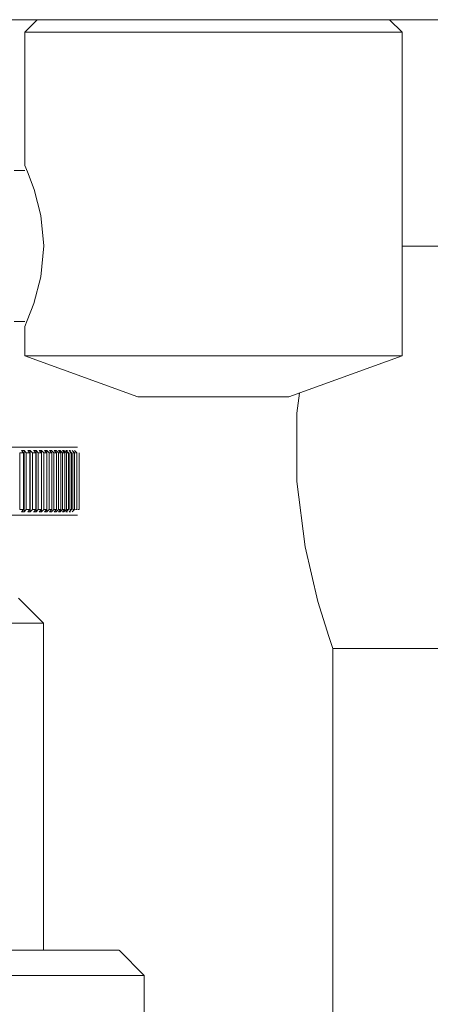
# Model space of a CAD drawing. Header units: millimetres. Extents: x 3925 to 5043, y -86 to 778.
# Tile 11 of 164: x 4128.56 to 4132.64, y 234.79 to 244.58. Entities that reach past the tile are written whole.
import ezdxf

# ---------------------------------------------------------------- set-up
doc = ezdxf.new("R2010")
doc.units = ezdxf.units.MM
doc.header["$LTSCALE"] = 46.255
doc.layers.add('140-155102-0DXF_CONTINUOUS_LINE', color=7, linetype='CONTINUOUS')

msp = doc.modelspace()

# ---------------------------------------------------------------- linework, layer by layer
at = {"layer": '140-155102-0DXF_CONTINUOUS_LINE', "color": 7, "linetype": 'Continuous', "lineweight": 0}
for p, q in [((4053.5487, 244.5787), (4137.2981, 244.5787)), ((4128.7362, 244.5787), (4128.6112, 244.4537)), ((4132.3612, 244.4537), (4132.2362, 244.5787)), ((4132.3612, 244.4537), (4128.6112, 244.4537)), ((4128.6112, 244.4537), (4128.6112, 243.1287)), ((4132.3612, 241.2382), (4132.3612, 244.4537)), ((4128.6385, 243.0661), (4128.6112, 243.1287)), ((4128.6112, 243.0787), (4128.505, 243.0787)), ((4132.3612, 242.3287), (4132.9237, 242.3287)), ((4128.7021, 241.7588), (4128.7717, 242.0237)), ((4128.6371, 241.5882), (4128.7021, 241.7588)), ((4128.5051, 241.5787), (4128.6112, 241.5787)), ((4128.6112, 241.5287), (4128.6371, 241.5882)), ((4128.6112, 241.5287), (4128.6112, 241.2382)), ((4128.6112, 241.2382), (4132.3612, 241.2382)), ((4129.7362, 240.8287), (4128.6112, 241.2382)), ((4131.2362, 240.8287), (4132.3612, 241.2382)), ((4129.7369, 240.8287), (4131.2352, 240.8287)), ((4131.3421, 240.8672), (4131.3171, 240.6684)), ((4122.9625, 240.3287), (4129.135, 240.3287)), ((4128.5784, 240.2948), (4128.6055, 240.2948)), ((4128.5986, 240.2726), (4128.5784, 240.2948)), ((4128.6055, 240.2948), (4128.6262, 240.2726)), ((4128.6055, 239.6876), (4128.6055, 240.2948)), ((4128.6409, 240.2948), (4128.6667, 240.2948)), ((4128.6616, 240.2726), (4128.6409, 240.2948)), ((4128.6667, 240.2948), (4128.6878, 240.2726)), ((4128.6667, 239.6876), (4128.6667, 240.2948)), ((4128.7002, 240.2948), (4128.7246, 240.2948)), ((4128.7214, 240.2726), (4128.7003, 240.2948)), ((4128.7246, 240.2948), (4128.7463, 240.2726)), ((4128.7246, 239.6876), (4128.7246, 240.2948)), ((4128.7563, 240.2948), (4128.7793, 240.2948)), ((4128.778, 240.2726), (4128.7564, 240.2948)), ((4128.7793, 240.2948), (4128.8014, 240.2726)), ((4128.7793, 239.6876), (4128.7793, 240.2948)), ((4128.8092, 240.2948), (4128.8307, 240.2948)), ((4128.8312, 240.2726), (4128.8092, 240.2948)), ((4128.8307, 240.2948), (4128.8532, 240.2726)), ((4128.8307, 239.6876), (4128.8307, 240.2948)), ((4128.8586, 240.2948), (4128.8787, 240.2948)), ((4128.8811, 240.2726), (4128.8586, 240.2948)), ((4128.8787, 240.2948), (4128.9015, 240.2726)), ((4128.9046, 240.2948), (4128.9232, 240.2948)), ((4128.9275, 240.2726), (4128.9046, 240.2948)), ((4128.9232, 240.2948), (4128.9464, 240.2726)), ((4128.9471, 240.2948), (4128.9643, 240.2948)), ((4128.9704, 240.2726), (4128.9472, 240.2948)), ((4128.9643, 240.2948), (4128.9878, 240.2726)), ((4128.9862, 240.2948), (4129.0018, 240.2948)), ((4129.0097, 240.2726), (4128.9862, 240.2948)), ((4129.0017, 240.2948), (4129.0256, 240.2726)), ((4129.0216, 240.2948), (4129.0356, 240.2948)), ((4129.0454, 240.2726), (4129.0216, 240.2948)), ((4129.0534, 240.2948), (4129.0659, 240.2948)), ((4129.0775, 240.2726), (4129.0534, 240.2948)), ((4129.1059, 240.2726), (4129.0815, 240.2948)), ((4129.1305, 240.2726), (4129.106, 240.2948)), ((4128.5614, 239.7098), (4128.5614, 240.2726)), ((4128.5986, 239.7098), (4128.5986, 240.2726)), ((4128.6262, 239.7098), (4128.6262, 240.2726)), ((4128.6616, 239.7098), (4128.6616, 240.2726)), ((4128.6879, 239.7098), (4128.6879, 240.2726)), ((4128.7214, 239.7098), (4128.7214, 240.2726)), ((4128.7463, 239.7098), (4128.7463, 240.2726)), ((4128.778, 239.7098), (4128.778, 240.2726)), ((4128.8014, 239.7098), (4128.8014, 240.2726)), ((4128.8312, 239.7098), (4128.8312, 240.2726)), ((4128.8532, 239.7098), (4128.8532, 240.2726)), ((4128.8811, 239.7098), (4128.8811, 240.2726)), ((4128.9016, 239.7098), (4128.9016, 240.2726)), ((4128.9275, 239.7098), (4128.9275, 240.2726)), ((4128.9464, 239.7098), (4128.9464, 240.2726)), ((4128.9704, 239.7098), (4128.9704, 240.2726)), ((4128.9878, 239.7098), (4128.9878, 240.2726)), ((4129.0097, 239.7098), (4129.0097, 240.2726)), ((4129.0256, 239.7098), (4129.0256, 240.2726)), ((4129.0454, 239.7098), (4129.0454, 240.2726)), ((4129.0597, 239.7098), (4129.0597, 240.2726)), ((4129.0775, 239.7098), (4129.0775, 240.2726)), ((4129.0902, 239.7098), (4129.0902, 240.2726)), ((4129.1059, 239.7098), (4129.1059, 240.2726)), ((4129.1305, 239.7098), (4129.1305, 240.2726)), ((4129.1514, 239.7098), (4129.1514, 240.2726)), ((4128.5784, 239.6876), (4128.5986, 239.7098)), ((4128.6262, 239.7098), (4128.6055, 239.6876)), ((4128.6409, 239.6876), (4128.6616, 239.7098)), ((4128.6878, 239.7098), (4128.6667, 239.6876)), ((4128.7003, 239.6876), (4128.7214, 239.7098)), ((4128.7463, 239.7098), (4128.7246, 239.6876)), ((4128.7564, 239.6876), (4128.778, 239.7098)), ((4128.8014, 239.7098), (4128.7793, 239.6876)), ((4128.8092, 239.6876), (4128.8312, 239.7098)), ((4128.8532, 239.7098), (4128.8307, 239.6876)), ((4128.8586, 239.6876), (4128.8811, 239.7098)), ((4128.9015, 239.7098), (4128.8787, 239.6876)), ((4128.9046, 239.6876), (4128.9275, 239.7098)), ((4128.9464, 239.7098), (4128.9232, 239.6876)), ((4128.9472, 239.6876), (4128.9704, 239.7098)), ((4128.9878, 239.7098), (4128.9643, 239.6876)), ((4128.9862, 239.6876), (4129.0097, 239.7098)), ((4129.0256, 239.7098), (4129.0017, 239.6876)), ((4129.0216, 239.6876), (4129.0454, 239.7098)), ((4129.0534, 239.6876), (4129.0775, 239.7098)), ((4129.0815, 239.6876), (4129.1059, 239.7098)), ((4129.135, 239.6537), (4122.9625, 239.6537)), ((4128.6055, 239.6876), (4128.5784, 239.6876)), ((4128.6667, 239.6876), (4128.6409, 239.6876)), ((4128.7246, 239.6876), (4128.7002, 239.6876)), ((4128.7793, 239.6876), (4128.7563, 239.6876)), ((4128.8307, 239.6876), (4128.8092, 239.6876)), ((4128.8787, 239.6876), (4128.8586, 239.6876)), ((4128.9232, 239.6876), (4128.9046, 239.6876)), ((4128.9643, 239.6876), (4128.9471, 239.6876)), ((4129.0018, 239.6876), (4128.9862, 239.6876)), ((4129.0356, 239.6876), (4129.0216, 239.6876)), ((4129.0659, 239.6876), (4129.0534, 239.6876)), ((4128.5487, 238.8287), (4128.7987, 238.5787)), ((4123.2987, 238.5787), (4128.7987, 238.5787)), ((4128.7987, 235.3287), (4128.7987, 238.5787)), ((4132.9237, 238.3287), (4131.6737, 238.3287)), ((4131.6737, 238.3287), (4131.6737, 224.7673)), ((4129.5481, 235.3287), (4122.5494, 235.3287)), ((4129.5487, 235.3287), (4129.7987, 235.0787)), ((4122.2987, 235.0787), (4129.7987, 235.0787)), ((4129.7987, 234.5782), (4129.7987, 235.0787))]:
    msp.add_line(p, q, dxfattribs=at)
for points in [[(4128.7719, 242.6322), (4128.7048, 242.8908), (4128.6385, 243.0661)], [(4128.7717, 242.0237), (4128.801, 242.3296), (4128.7719, 242.6322)], [(4131.3171, 240.6684), (4131.3172, 239.9889), (4131.3987, 239.3378), (4131.5255, 238.7943), (4131.6332, 238.4458), (4131.6737, 238.3287)], [(4128.5614, 240.2726), (4128.5739, 240.2727), (4128.5863, 240.2727), (4128.5987, 240.2726)], [(4128.6262, 240.2726), (4128.638, 240.2727), (4128.6499, 240.2727), (4128.6617, 240.2726)], [(4128.6879, 240.2726), (4128.6991, 240.2727), (4128.7103, 240.2727), (4128.7215, 240.2726)], [(4128.7463, 240.2726), (4128.7569, 240.2727), (4128.7675, 240.2727), (4128.7781, 240.2726)], [(4128.8014, 240.2726), (4128.8114, 240.2727), (4128.8213, 240.2727), (4128.8313, 240.2726)], [(4128.8532, 240.2726), (4128.8625, 240.2727), (4128.8718, 240.2727), (4128.8811, 240.2726)], [(4128.9016, 240.2726), (4128.9102, 240.2727), (4128.9189, 240.2727), (4128.9275, 240.2726)], [(4128.9464, 240.2726), (4128.9544, 240.2727), (4128.9624, 240.2727), (4128.9704, 240.2726)], [(4128.9878, 240.2726), (4128.9951, 240.2727), (4129.0024, 240.2727), (4129.0097, 240.2726)], [(4129.0256, 240.2726), (4129.0322, 240.2727), (4129.0388, 240.2727), (4129.0455, 240.2726)], [(4129.0597, 240.2726), (4129.0657, 240.2727), (4129.0716, 240.2727), (4129.0775, 240.2726)], [(4129.0902, 240.2726), (4129.0954, 240.2727), (4129.1007, 240.2727), (4129.1059, 240.2726)], [(4129.117, 240.2726), (4129.1215, 240.2727), (4129.126, 240.2727), (4129.1306, 240.2726)], [(4128.5987, 239.7098), (4128.5863, 239.7097), (4128.5739, 239.7097), (4128.5614, 239.7098)], [(4128.6617, 239.7098), (4128.6499, 239.7097), (4128.638, 239.7097), (4128.6262, 239.7098)], [(4128.7215, 239.7098), (4128.7103, 239.7097), (4128.6991, 239.7097), (4128.6879, 239.7098)], [(4128.7781, 239.7098), (4128.7675, 239.7097), (4128.7569, 239.7097), (4128.7463, 239.7098)], [(4128.8313, 239.7098), (4128.8213, 239.7097), (4128.8114, 239.7097), (4128.8014, 239.7098)], [(4128.8811, 239.7098), (4128.8718, 239.7097), (4128.8625, 239.7097), (4128.8532, 239.7098)], [(4128.9275, 239.7098), (4128.9189, 239.7097), (4128.9102, 239.7097), (4128.9016, 239.7098)], [(4128.9704, 239.7098), (4128.9624, 239.7097), (4128.9544, 239.7097), (4128.9464, 239.7098)], [(4129.0097, 239.7098), (4129.0024, 239.7097), (4128.9951, 239.7097), (4128.9878, 239.7098)], [(4129.0455, 239.7098), (4129.0388, 239.7097), (4129.0322, 239.7097), (4129.0256, 239.7098)], [(4129.0775, 239.7098), (4129.0716, 239.7097), (4129.0657, 239.7097), (4129.0597, 239.7098)], [(4129.1059, 239.7098), (4129.1007, 239.7097), (4129.0954, 239.7097), (4129.0902, 239.7098)], [(4129.1306, 239.7098), (4129.126, 239.7097), (4129.1215, 239.7097), (4129.117, 239.7098)], [(4129.1515, 239.7098), (4129.1476, 239.7097), (4129.1438, 239.7097), (4129.14, 239.7098)]]:
    msp.add_lwpolyline(points, dxfattribs=at)

doc.saveas('drawing.dxf')
